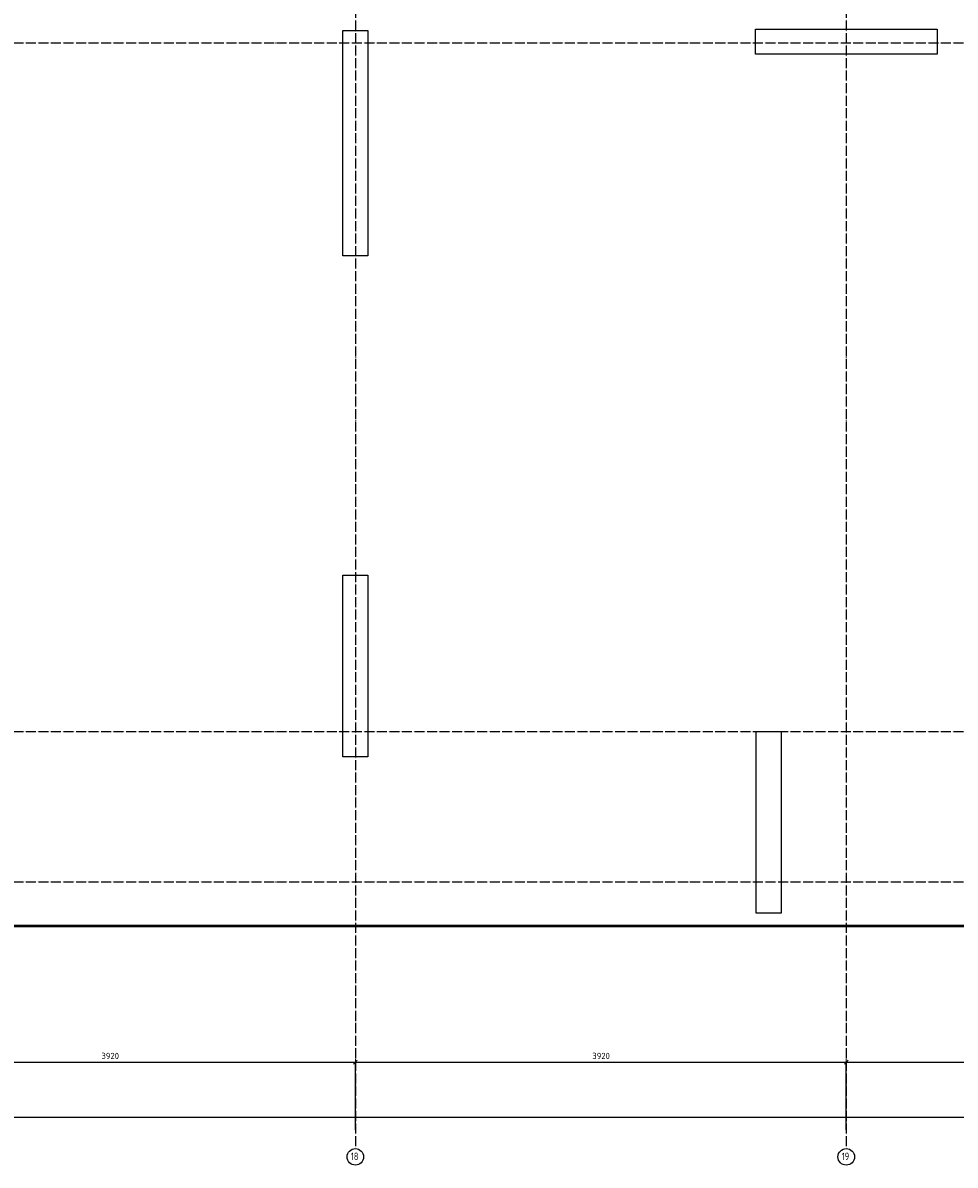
# Model space of a CAD drawing. Header units: millimetres. Extents: x -2258 to 68686, y -2266 to 30725.
# Tile 72 of 83: x 54205 to 61650, y -2262 to 6860. Entities that reach past the tile are written whole.
import ezdxf

# ---------------------------------------------------------------- set-up
doc = ezdxf.new("R2010")
doc.units = ezdxf.units.MM
doc.header["$PDMODE"] = 65
doc.linetypes.add('______11', pattern=[100, 80, -10, 0, -10])
doc.linetypes.add('______5', pattern=[220, 160, -20, 20, -20])
doc.layers.add('Standard', color=7, linetype='Continuous', lineweight=25)
doc.layers.add('Размерная линия_ общее', color=7, linetype='Continuous', lineweight=13)
doc.layers.add('Осевая линия_ общее', color=7, linetype='______5', lineweight=13, true_color=0xa0a0a0)
doc.styles.add('ISOCPEUR', font='ISOCPEUR')
doc.dimstyles.new('DIMSTYLE_18', dxfattribs={"dimtxt": 50, "dimasz": 50, "dimexe": 0, "dimexo": 0, "dimgap": 25, "dimtad": 2, "dimdec": 0, "dimrnd": 5, "dimzin": 12, "dimdsep": 46, "dimtxsty": 'ISOCPEUR', "dimblk1": 'ALL_ML_STRICH', "dimblk2": 'ALL_ML_STRICH', "dimsah": 1, "dimcen": 0, "dimclrd": 256, "dimclre": 256, "dimclrt": 256, "dimadec": 0, "dimazin": 0, "dimtfac": 1, "dimtdec": 0, "dimtix": 1, "dimtmove": 2, "dimatfit": 3, "dimfxl": 0, "dimtzin": 0, "dimlwd": 0, "dimlwe": -1, "dimarcsym": 0})
doc.dimstyles.new('DIMSTYLE_19', dxfattribs={"dimtxt": 50, "dimasz": 50, "dimexe": 0, "dimexo": 0, "dimgap": 25, "dimtad": 2, "dimdec": 0, "dimrnd": 5, "dimzin": 12, "dimdsep": 46, "dimtxsty": 'ISOCPEUR', "dimblk1": 'ALL_ML_STRICH', "dimblk2": 'ALL_ML_STRICH', "dimsah": 1, "dimcen": 0, "dimclrd": 256, "dimclre": 256, "dimclrt": 256, "dimadec": 0, "dimazin": 0, "dimtfac": 1, "dimtdec": 0, "dimtix": 1, "dimtmove": 2, "dimatfit": 3, "dimfxl": 0, "dimtzin": 0, "dimlwd": 0, "dimlwe": -1, "dimarcsym": 0})

# ---------------------------------------------------------------- blocks, each defined once
blk = doc.blocks.new('ALL_ML_STRICH')
at = {"color": 0, "linetype": 'ByBlock', "lineweight": -2}
for p, q in [((-1, 0), (0.5, 0)), ((-0.3, -0.3), (0.3, 0.3)), ((0, -0.5), (0, 0.5))]:
    blk.add_line(p, q, dxfattribs=at)
blk = doc.blocks.new('*D398')
at = {"layer": 'DEFPOINTS', "transparency": 33554687}
for p in [(25300, -1879.7), (25300, -1990), (67380, -1990)]:
    blk.add_point(p, dxfattribs=at)
at = {"layer": 'Размерная линия_ общее', "lineweight": -2, "transparency": 33554687}
for p, q in [((25300, -1980), (25300, -1879.7)), ((25300, -1879.7), (67380, -1879.7)), ((67380, -1980), (67380, -1879.7))]:
    blk.add_line(p, q, dxfattribs=at)
at = {"layer": 'Размерная линия_ общее', "transparency": 33554687, "xscale": 50, "yscale": 50, "zscale": 50, "rotation": 180}
blk.add_blockref('ALL_ML_STRICH', (25300, -1879.7), dxfattribs=at)
at = {"layer": 'Размерная линия_ общее', "transparency": 33554687, "xscale": 50, "yscale": 50, "zscale": 50}
blk.add_blockref('ALL_ML_STRICH', (67380, -1879.7), dxfattribs=at)
at = {"layer": 'Размерная линия_ общее', "transparency": 33554687, "insert": (46340, -1794.7), "char_height": 50, "width": 250, "attachment_point": 5, "style": 'ISOCPEUR'}
blk.add_mtext('\\A1;{42080}', dxfattribs=at)
blk = doc.blocks.new('*D407')
at = {"layer": 'DEFPOINTS', "transparency": 33554687}
for p in [(52940, -1439.7), (56860, -1990), (52940, -2090)]:
    blk.add_point(p, dxfattribs=at)
at = {"layer": 'Размерная линия_ общее', "lineweight": -2, "transparency": 33554687}
for p, q in [((52940, -2080), (52940, -1439.7)), ((52940, -1439.7), (56860, -1439.7)), ((56860, -1980), (56860, -1439.7))]:
    blk.add_line(p, q, dxfattribs=at)
at = {"layer": 'Размерная линия_ общее', "transparency": 33554687, "xscale": 50, "yscale": 50, "zscale": 50, "rotation": 180}
blk.add_blockref('ALL_ML_STRICH', (52940, -1439.7), dxfattribs=at)
at = {"layer": 'Размерная линия_ общее', "transparency": 33554687, "xscale": 50, "yscale": 50, "zscale": 50}
blk.add_blockref('ALL_ML_STRICH', (56860, -1439.7), dxfattribs=at)
at = {"layer": 'Размерная линия_ общее', "transparency": 33554687, "insert": (54902.5, -1389.7), "char_height": 50, "width": 200, "attachment_point": 5, "style": 'ISOCPEUR'}
blk.add_mtext('\\A1;{3920}', dxfattribs=at)
blk = doc.blocks.new('*D408')
at = {"layer": 'DEFPOINTS', "transparency": 33554687}
for p in [(56860, -1439.7), (56860, -1990), (60780, -1990)]:
    blk.add_point(p, dxfattribs=at)
at = {"layer": 'Размерная линия_ общее', "lineweight": -2, "transparency": 33554687}
for p, q in [((56860, -1980), (56860, -1439.7)), ((56860, -1439.7), (60780, -1439.7)), ((60780, -1980), (60780, -1439.7))]:
    blk.add_line(p, q, dxfattribs=at)
at = {"layer": 'Размерная линия_ общее', "transparency": 33554687, "xscale": 50, "yscale": 50, "zscale": 50, "rotation": 180}
blk.add_blockref('ALL_ML_STRICH', (56860, -1439.7), dxfattribs=at)
at = {"layer": 'Размерная линия_ общее', "transparency": 33554687, "xscale": 50, "yscale": 50, "zscale": 50}
blk.add_blockref('ALL_ML_STRICH', (60780, -1439.7), dxfattribs=at)
at = {"layer": 'Размерная линия_ общее', "transparency": 33554687, "insert": (58822.5, -1389.7), "char_height": 50, "width": 200, "attachment_point": 5, "style": 'ISOCPEUR'}
blk.add_mtext('\\A1;{3920}', dxfattribs=at)
blk = doc.blocks.new('*D409')
at = {"layer": 'DEFPOINTS', "transparency": 33554687}
for p in [(60780, -1439.7), (60780, -1990), (64080, -1990)]:
    blk.add_point(p, dxfattribs=at)
at = {"layer": 'Размерная линия_ общее', "lineweight": -2, "transparency": 33554687}
for p, q in [((60780, -1980), (60780, -1439.7)), ((60780, -1439.7), (64080, -1439.7)), ((64080, -1980), (64080, -1439.7))]:
    blk.add_line(p, q, dxfattribs=at)
at = {"layer": 'Размерная линия_ общее', "transparency": 33554687, "xscale": 50, "yscale": 50, "zscale": 50, "rotation": 180}
blk.add_blockref('ALL_ML_STRICH', (60780, -1439.7), dxfattribs=at)
at = {"layer": 'Размерная линия_ общее', "transparency": 33554687, "xscale": 50, "yscale": 50, "zscale": 50}
blk.add_blockref('ALL_ML_STRICH', (64080, -1439.7), dxfattribs=at)
at = {"layer": 'Размерная линия_ общее', "transparency": 33554687, "insert": (62432.5, -1389.7), "char_height": 50, "width": 200, "attachment_point": 5, "style": 'ISOCPEUR'}
blk.add_mtext('\\A1;{3300}', dxfattribs=at)

msp = doc.modelspace()

# ---------------------------------------------------------------- linework, layer by layer
at = {"color": 7, "linetype": 'Continuous', "lineweight": 25, "transparency": 33554687}
for p, q in [((56759.9, 5000), (56759.9, 6800)), ((56759.9, 6800), (56959.9, 6800)), ((56959.9, 6800), (56959.9, 5000)), ((60055, 6610), (60055, 6810)), ((60055, 6810), (61505, 6810)), ((61505, 6810), (61505, 6610)), ((61505, 6610), (60055, 6610)), ((56959.9, 5000), (56759.9, 5000)), ((56760, 1000), (56760, 2450)), ((56760, 2450), (56960, 2450)), ((56960, 2450), (56960, 1000)), ((60060, -250), (60060, 1200)), ((60060, 1200), (60260, 1200)), ((60260, 1200), (60260, -250)), ((56960, 1000), (56760, 1000)), ((60260, -250), (60060, -250))]:
    msp.add_line(p, q, dxfattribs=at)
at = {"layer": 'Standard', "color": 7, "linetype": 'Continuous', "lineweight": 50, "transparency": 33554687}
msp.add_lwpolyline([(25100, -350), (67580, -350), (67580, 16020), (25100, 16020), (25100, -350)], dxfattribs=at)
at = {"layer": 'Осевая линия_ общее', "color": 253, "linetype": '______11', "lineweight": -3, "true_color": 0xa0a0a0, "transparency": 33554687}
for p, q in [((56860, 16188.5), (56860, -2123)), ((60780, 16188.5), (60780, -2123)), ((25000, 6700), (68563.9, 6700)), ((25000, 1200), (68563.9, 1200)), ((25000, 0), (68563.9, 0))]:
    msp.add_line(p, q, dxfattribs=at)
at = {"layer": 'Осевая линия_ общее', "color": 7, "linetype": 'Continuous', "lineweight": -3, "transparency": 33554687}
for centre in [(56860.1, -2195.9), (60780.1, -2195.9)]:
    msp.add_circle(centre, 66.1, dxfattribs=at)

# ---------------------------------------------------------------- texts
at = {"layer": 'Осевая линия_ общее', "color": 7, "linetype": 'Continuous', "lineweight": -3, "transparency": 33554687, "char_height": 60, "width": 94.456, "attachment_point": 7, "style": 'ISOCPEUR'}
for s, insert in [('\\W0.75;18', (56824.1, -2222)), ('\\W0.75;19', (60744.1, -2222))]:
    msp.add_mtext(s, dxfattribs=dict(at, insert=insert))

# ---------------------------------------------------------------- dimensions: what is measured, and where the dimension line sits
at = {"layer": 'Размерная линия_ общее', "transparency": 33554687}
for base, p1, p2, dimstyle, picture, middle in [((56860, -1439.7), (52940, -2080), (56860, -1980), 'DIMSTYLE_19', '*D407', (54902.5, -1389.7)), ((60780, -1439.7), (56860, -1980), (60780, -1980), 'DIMSTYLE_19', '*D408', (58822.5, -1389.7)), ((64080, -1439.7), (60780, -1980), (64080, -1980), 'DIMSTYLE_19', '*D409', (62432.5, -1389.7)), ((67380, -1879.7), (25300, -1980), (67380, -1980), 'DIMSTYLE_18', '*D398', (46340, -1794.7))]:
    dim = msp.add_linear_dim(base=base, p1=p1, p2=p2, dimstyle=dimstyle, override={"dimpost": '<>', "dimclrd": 256, "dimclre": 256, "dimclrt": 256, "dimlwd": 0, "dimlwe": 65535}, dxfattribs=at)
    dim.commit()
    dim.dimension.update_dxf_attribs({"geometry": picture, "text_midpoint": middle, "dimtype": 160})

doc.saveas('drawing.dxf')
